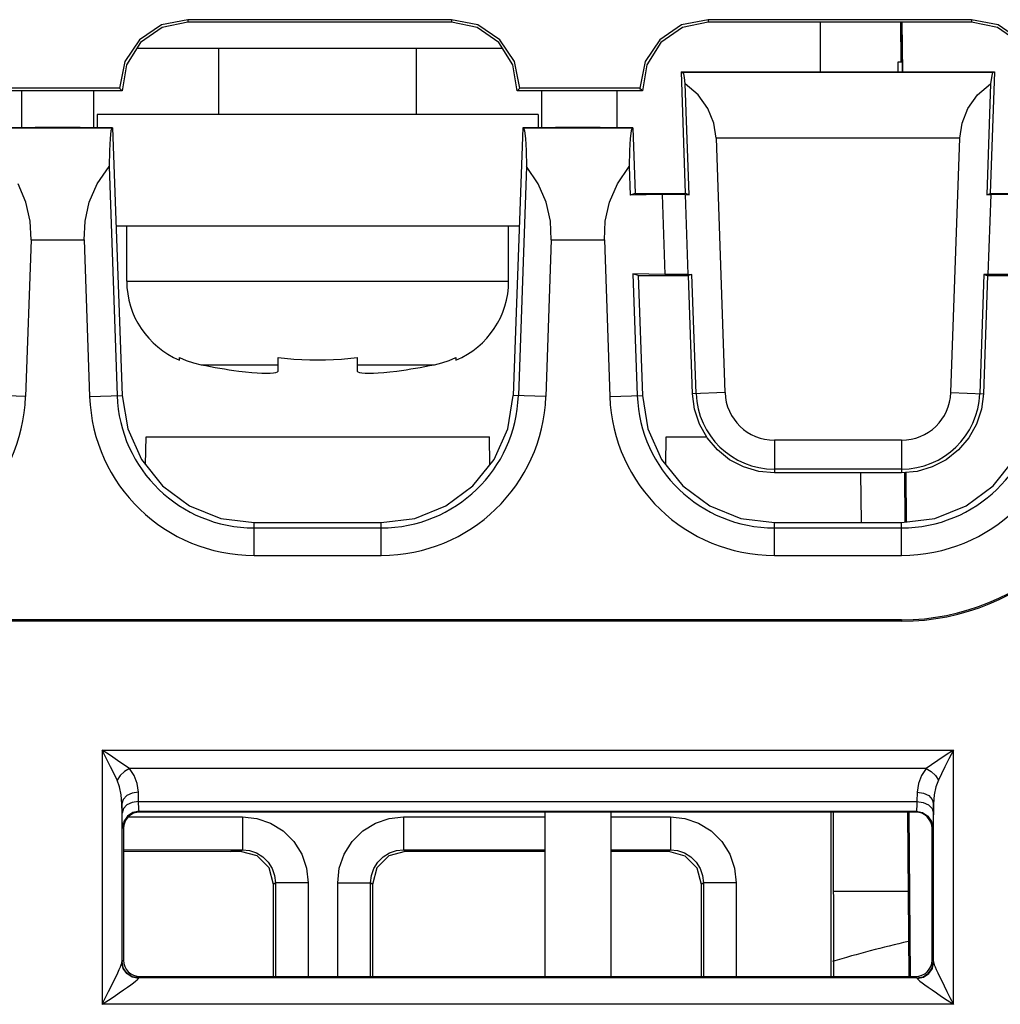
# Model space of a CAD drawing. Header units: millimetres. Extents: x 0 to 500, y 0 to 550.
# Tile 35 of 50: x 248 to 263, y 444 to 459. Entities that reach past the tile are written whole.
import ezdxf

# ---------------------------------------------------------------- set-up
doc = ezdxf.new("R2010")
doc.units = ezdxf.units.MM
doc.header["$LTSCALE"] = 35.851852
doc.layers.get('0').update_dxf_attribs({"linetype": 'CONTINUOUS'})

msp = doc.modelspace()

# ---------------------------------------------------------------- linework, layer by layer
at = {"color": 7, "linetype": 'CONTINUOUS'}
for p, q in [((250.534, 458.876), (250.203, 458.652)), ((250.938, 458.956), (250.534, 458.876)), ((250.938, 458.917), (250.546, 458.837)), ((250.938, 458.956), (250.938, 458.917)), ((254.938, 458.956), (250.938, 458.956)), ((254.938, 458.917), (250.938, 458.917)), ((254.938, 458.956), (254.938, 458.917)), ((255.342, 458.876), (254.938, 458.956)), ((255.331, 458.837), (254.938, 458.917)), ((255.673, 458.652), (255.342, 458.876)), ((258.434, 458.876), (258.103, 458.652)), ((258.838, 458.956), (258.434, 458.876)), ((258.838, 458.917), (258.446, 458.837)), ((258.838, 458.956), (258.838, 458.917)), ((262.838, 458.956), (258.838, 458.956)), ((262.838, 458.917), (258.838, 458.917)), ((260.538, 458.917), (260.538, 458.164)), ((261.758, 458.917), (261.764, 458.317)), ((261.775, 458.317), (261.77, 458.917)), ((261.775, 458.917), (261.782, 458.164)), ((261.793, 458.164), (261.786, 458.917)), ((262.838, 458.956), (262.838, 458.917)), ((263.242, 458.876), (262.838, 458.956)), ((263.231, 458.837), (262.838, 458.917)), ((263.573, 458.652), (263.242, 458.876)), ((250.546, 458.837), (250.217, 458.61)), ((255.659, 458.61), (255.331, 458.837)), ((258.446, 458.837), (258.117, 458.61)), ((263.559, 458.61), (263.231, 458.837)), ((250.203, 458.652), (249.979, 458.321)), ((250.217, 458.61), (250.004, 458.272)), ((255.873, 458.272), (255.659, 458.61)), ((255.897, 458.321), (255.673, 458.652)), ((258.103, 458.652), (257.879, 458.321)), ((258.117, 458.61), (257.904, 458.272)), ((255.718, 458.517), (250.158, 458.517)), ((251.408, 457.517), (251.408, 458.517)), ((254.408, 457.517), (254.408, 458.517)), ((249.979, 458.321), (249.898, 457.917)), ((250.004, 458.272), (249.939, 457.877)), ((255.937, 457.877), (255.873, 458.272)), ((255.978, 457.917), (255.897, 458.321)), ((257.879, 458.321), (257.798, 457.917)), ((257.904, 458.272), (257.839, 457.877)), ((261.723, 458.164), (261.723, 458.317)), ((261.723, 458.317), (261.78, 458.317)), ((258.495, 456.314), (258.432, 458.164)), ((258.432, 458.164), (263.185, 458.164)), ((258.455, 458.156), (258.432, 458.164)), ((258.466, 458.134), (258.455, 458.156)), ((263.161, 458.156), (258.455, 458.156)), ((258.478, 458.076), (258.466, 458.134)), ((263.185, 458.164), (263.122, 456.314)), ((263.151, 458.134), (263.139, 458.076)), ((263.161, 458.156), (263.151, 458.134)), ((263.161, 458.156), (263.185, 458.164)), ((258.49, 457.984), (258.478, 458.076)), ((258.549, 456.296), (258.49, 457.984)), ((258.688, 457.814), (258.49, 457.984)), ((262.928, 457.814), (263.127, 457.984)), ((263.127, 457.984), (263.068, 456.296)), ((263.139, 458.076), (263.127, 457.984)), ((249.939, 457.877), (248.037, 457.877)), ((249.898, 457.917), (248.078, 457.917)), ((248.408, 457.877), (248.408, 457.314)), ((249.508, 457.314), (249.508, 457.877)), ((249.912, 457.903), (249.898, 457.917)), ((249.925, 457.89), (249.912, 457.903)), ((249.939, 457.877), (249.925, 457.89)), ((255.937, 457.877), (255.951, 457.89)), ((257.839, 457.877), (255.937, 457.877)), ((255.951, 457.89), (255.965, 457.903)), ((255.965, 457.903), (255.978, 457.917)), ((257.798, 457.917), (255.978, 457.917)), ((256.308, 457.877), (256.308, 457.314)), ((257.458, 457.314), (257.458, 457.877)), ((257.812, 457.903), (257.798, 457.917)), ((257.825, 457.89), (257.812, 457.903)), ((257.839, 457.877), (257.825, 457.89)), ((258.834, 457.608), (258.688, 457.814)), ((262.782, 457.608), (262.928, 457.814)), ((249.558, 457.517), (249.558, 457.314)), ((256.258, 457.517), (249.558, 457.517)), ((256.258, 457.517), (256.258, 457.314)), ((258.924, 457.383), (258.834, 457.608)), ((262.693, 457.383), (262.782, 457.608)), ((258.958, 457.156), (258.924, 457.383)), ((262.658, 457.156), (262.693, 457.383)), ((248.618, 457.314), (248.123, 457.314)), ((248.132, 457.311), (249.785, 457.311)), ((248.618, 457.317), (248.618, 457.314)), ((249.299, 457.317), (248.618, 457.317)), ((249.299, 457.317), (249.299, 457.314)), ((249.793, 457.314), (249.299, 457.314)), ((249.768, 457.268), (249.754, 457.152)), ((249.785, 457.311), (249.768, 457.268)), ((249.785, 457.311), (249.793, 457.314)), ((249.793, 457.314), (249.939, 453.247)), ((256.023, 457.314), (255.877, 453.247)), ((256.518, 457.314), (256.023, 457.314)), ((256.032, 457.311), (256.023, 457.314)), ((256.032, 457.311), (256.049, 457.268)), ((256.032, 457.311), (257.685, 457.311)), ((256.049, 457.268), (256.062, 457.152)), ((256.518, 457.317), (256.518, 457.314)), ((257.199, 457.317), (256.518, 457.317)), ((257.199, 457.317), (257.199, 457.314)), ((257.693, 457.314), (257.199, 457.314)), ((257.668, 457.268), (257.654, 457.152)), ((257.685, 457.311), (257.668, 457.268)), ((257.685, 457.311), (257.693, 457.314)), ((257.693, 457.314), (257.729, 456.314)), ((249.754, 457.152), (249.744, 456.969)), ((256.062, 457.152), (256.072, 456.969)), ((257.654, 457.152), (257.644, 456.969)), ((258.958, 457.156), (259.093, 453.291)), ((262.658, 457.156), (258.958, 457.156)), ((262.523, 453.291), (262.658, 457.156)), ((249.744, 456.969), (249.739, 456.727)), ((256.072, 456.969), (256.077, 456.727)), ((257.644, 456.969), (257.639, 456.727)), ((249.56, 456.462), (249.739, 456.727)), ((249.739, 456.727), (249.861, 453.244)), ((256.077, 456.727), (255.956, 453.244)), ((256.257, 456.462), (256.077, 456.727)), ((257.46, 456.462), (257.639, 456.727)), ((257.639, 456.727), (257.655, 456.289)), ((248.476, 456.183), (248.357, 456.462)), ((249.44, 456.183), (249.56, 456.462)), ((256.376, 456.183), (256.257, 456.462)), ((257.34, 456.183), (257.46, 456.462)), ((257.729, 456.314), (257.655, 456.289)), ((258.137, 456.298), (257.655, 456.289)), ((257.729, 456.314), (258.495, 456.314)), ((258.137, 456.298), (258.18, 455.086)), ((258.488, 456.298), (258.137, 456.298)), ((258.488, 456.298), (258.53, 455.086)), ((258.488, 456.298), (258.549, 456.296)), ((258.549, 456.296), (258.495, 456.314)), ((263.068, 456.296), (263.122, 456.314)), ((263.068, 456.296), (263.129, 456.298)), ((263.129, 456.298), (263.086, 455.086)), ((263.122, 456.314), (263.887, 456.314)), ((263.479, 456.298), (263.129, 456.298)), ((248.541, 455.897), (248.476, 456.183)), ((249.375, 455.897), (249.44, 456.183)), ((256.441, 455.897), (256.376, 456.183)), ((257.275, 455.897), (257.34, 456.183)), ((248.556, 455.611), (248.541, 455.897)), ((249.361, 455.611), (249.375, 455.897)), ((256.456, 455.611), (256.441, 455.897)), ((257.261, 455.611), (257.275, 455.897)), ((255.969, 455.817), (249.847, 455.817)), ((250.008, 454.985), (250.008, 455.817)), ((255.808, 454.985), (255.808, 455.817)), ((248.556, 455.611), (248.472, 453.229)), ((248.556, 455.611), (249.361, 455.611)), ((249.361, 455.611), (249.444, 453.229)), ((256.456, 455.611), (256.372, 453.229)), ((256.456, 455.611), (257.261, 455.611)), ((257.261, 455.611), (257.344, 453.229)), ((250.008, 454.985), (255.808, 454.985)), ((257.696, 455.094), (257.761, 453.244)), ((258.18, 455.086), (257.696, 455.094)), ((257.774, 455.069), (257.696, 455.094)), ((257.774, 455.069), (257.839, 453.247)), ((257.774, 455.069), (258.537, 455.069)), ((258.53, 455.086), (258.18, 455.086)), ((258.53, 455.086), (258.591, 455.087)), ((258.591, 455.087), (258.537, 455.069)), ((258.598, 453.273), (258.537, 455.069)), ((258.654, 453.275), (258.591, 455.087)), ((263.026, 455.087), (262.962, 453.275)), ((263.08, 455.069), (263.018, 453.273)), ((263.086, 455.086), (263.026, 455.087)), ((263.026, 455.087), (263.08, 455.069)), ((263.08, 455.069), (263.843, 455.069)), ((263.437, 455.086), (263.086, 455.086)), ((250.808, 453.785), (250.808, 453.823)), ((250.808, 453.823), (250.913, 453.778)), ((250.913, 453.778), (251.023, 453.741)), ((252.308, 453.617), (252.308, 453.823)), ((252.308, 453.823), (252.547, 453.798)), ((252.547, 453.798), (252.788, 453.786)), ((252.788, 453.786), (253.028, 453.786)), ((253.028, 453.786), (253.269, 453.798)), ((253.269, 453.798), (253.508, 453.823)), ((253.508, 453.823), (253.508, 453.617)), ((254.793, 453.741), (254.903, 453.778)), ((254.903, 453.778), (255.008, 453.823)), ((255.008, 453.823), (255.008, 453.785)), ((251.023, 453.741), (251.137, 453.713)), ((251.137, 453.713), (252.308, 453.713)), ((251.708, 453.617), (251.813, 453.604)), ((251.813, 453.604), (251.906, 453.595)), ((252.274, 453.595), (252.299, 453.605)), ((252.299, 453.605), (252.308, 453.617)), ((253.508, 453.713), (254.68, 453.713)), ((253.508, 453.617), (253.517, 453.605)), ((253.517, 453.605), (253.542, 453.595)), ((253.91, 453.595), (254.003, 453.604)), ((254.003, 453.604), (254.108, 453.617)), ((254.68, 453.713), (254.793, 453.741)), ((251.906, 453.595), (251.988, 453.589)), ((251.988, 453.589), (252.062, 453.585)), ((252.062, 453.585), (252.129, 453.584)), ((252.129, 453.584), (252.188, 453.585)), ((252.188, 453.585), (252.236, 453.589)), ((252.236, 453.589), (252.274, 453.595)), ((253.542, 453.595), (253.58, 453.589)), ((253.58, 453.589), (253.628, 453.585)), ((253.628, 453.585), (253.687, 453.584)), ((253.687, 453.584), (253.754, 453.585)), ((253.754, 453.585), (253.828, 453.589)), ((253.828, 453.589), (253.91, 453.595)), ((248.472, 453.229), (247.977, 453.247)), ((249.444, 453.229), (249.939, 453.247)), ((249.939, 453.247), (250.023, 452.742)), ((255.794, 452.742), (255.877, 453.247)), ((256.372, 453.229), (255.877, 453.247)), ((257.344, 453.229), (257.839, 453.247)), ((257.839, 453.247), (257.923, 452.742)), ((259.093, 453.291), (258.598, 453.273)), ((258.629, 453.036), (258.598, 453.273)), ((262.523, 453.291), (263.018, 453.273)), ((263.018, 453.273), (262.988, 453.036)), ((258.705, 452.81), (258.629, 453.036)), ((262.988, 453.036), (262.912, 452.81)), ((250.023, 452.742), (250.231, 452.275)), ((255.586, 452.275), (255.794, 452.742)), ((257.923, 452.742), (258.131, 452.275)), ((258.822, 452.602), (258.705, 452.81)), ((262.912, 452.81), (262.794, 452.602)), ((250.293, 452.197), (250.301, 452.617)), ((250.301, 452.617), (255.516, 452.617)), ((255.523, 452.197), (255.516, 452.617)), ((258.193, 452.197), (258.201, 452.617)), ((258.201, 452.617), (258.814, 452.617)), ((258.977, 452.42), (258.822, 452.602)), ((259.843, 452.567), (259.843, 452.07)), ((261.774, 452.567), (259.843, 452.567)), ((261.774, 452.567), (261.774, 452.07)), ((262.794, 452.602), (262.639, 452.42)), ((259.164, 452.271), (258.977, 452.42)), ((262.639, 452.42), (262.453, 452.271)), ((250.231, 452.275), (250.551, 451.876)), ((255.266, 451.876), (255.586, 452.275)), ((258.131, 452.275), (258.451, 451.876)), ((259.376, 452.161), (259.164, 452.271)), ((262.453, 452.271), (262.241, 452.161)), ((263.166, 451.876), (263.486, 452.275)), ((259.605, 452.093), (259.376, 452.161)), ((261.774, 452.128), (259.843, 452.128)), ((262.241, 452.161), (262.012, 452.093)), ((259.843, 452.07), (259.605, 452.093)), ((261.774, 452.07), (259.843, 452.07)), ((261.167, 451.314), (261.154, 452.07)), ((262.012, 452.093), (261.774, 452.07)), ((261.818, 452.071), (261.825, 451.314)), ((261.852, 451.315), (261.846, 452.071)), ((250.551, 451.876), (250.961, 451.571)), ((254.855, 451.571), (255.266, 451.876)), ((258.451, 451.876), (258.861, 451.571)), ((262.755, 451.571), (263.166, 451.876)), ((250.961, 451.571), (251.435, 451.379)), ((254.381, 451.379), (254.855, 451.571)), ((258.861, 451.571), (259.335, 451.379)), ((262.281, 451.379), (262.755, 451.571)), ((251.435, 451.379), (251.943, 451.314)), ((253.874, 451.314), (254.381, 451.379)), ((259.335, 451.379), (259.843, 451.314)), ((261.774, 451.314), (262.281, 451.379)), ((251.943, 450.817), (251.943, 451.314)), ((251.943, 451.314), (253.874, 451.314)), ((251.943, 451.234), (253.874, 451.234)), ((253.874, 450.817), (253.874, 451.314)), ((259.843, 450.817), (259.843, 451.314)), ((259.843, 451.314), (261.774, 451.314)), ((259.843, 451.234), (261.774, 451.234)), ((261.774, 450.817), (261.774, 451.314)), ((251.943, 450.817), (253.874, 450.817)), ((259.843, 450.817), (261.774, 450.817)), ((261.774, 449.838), (227.967, 449.838)), ((261.774, 449.817), (227.988, 449.817)), ((261.774, 449.838), (261.774, 449.817)), ((249.635, 447.858), (249.635, 443.996)), ((249.703, 447.724), (249.635, 447.858)), ((249.759, 447.775), (249.635, 447.858)), ((249.635, 447.858), (262.561, 447.858)), ((249.869, 447.701), (249.759, 447.775)), ((262.437, 447.775), (262.327, 447.701)), ((262.561, 447.858), (262.437, 447.775)), ((262.561, 447.858), (262.494, 447.724)), ((262.561, 443.996), (262.561, 447.858)), ((249.763, 447.603), (249.703, 447.724)), ((249.966, 447.635), (249.869, 447.701)), ((250.048, 447.578), (249.966, 447.635)), ((262.231, 447.635), (262.148, 447.578)), ((262.327, 447.701), (262.231, 447.635)), ((262.494, 447.724), (262.433, 447.603)), ((249.816, 447.496), (249.763, 447.603)), ((249.861, 447.403), (249.816, 447.496)), ((249.908, 447.473), (249.861, 447.403)), ((249.973, 447.534), (249.908, 447.473)), ((250.048, 447.578), (249.973, 447.534)), ((250.119, 447.474), (250.048, 447.578)), ((262.148, 447.578), (250.048, 447.578)), ((250.167, 447.353), (250.119, 447.474)), ((262.077, 447.474), (262.03, 447.353)), ((262.148, 447.578), (262.077, 447.474)), ((262.148, 447.578), (262.223, 447.534)), ((262.223, 447.534), (262.289, 447.473)), ((262.289, 447.473), (262.336, 447.403)), ((262.381, 447.496), (262.336, 447.403)), ((262.433, 447.603), (262.381, 447.496)), ((249.899, 447.299), (249.861, 447.403)), ((250.185, 447.218), (250.167, 447.353)), ((262.03, 447.353), (262.011, 447.218)), ((262.336, 447.403), (262.297, 447.299)), ((249.925, 447.178), (249.899, 447.299)), ((249.935, 447.042), (249.925, 447.178)), ((250.09, 447.204), (250.01, 447.166)), ((250.185, 447.218), (250.09, 447.204)), ((250.188, 447.077), (250.185, 447.218)), ((262.011, 447.218), (262.009, 447.077)), ((262.011, 447.218), (262.106, 447.204)), ((262.106, 447.204), (262.187, 447.166)), ((262.271, 447.178), (262.261, 447.042)), ((262.297, 447.299), (262.271, 447.178)), ((249.955, 447.109), (249.935, 447.042)), ((249.938, 446.902), (249.935, 447.042)), ((249.935, 447.042), (249.935, 444.636)), ((250.01, 447.166), (249.955, 447.109)), ((250.012, 447.025), (249.958, 446.969)), ((250.093, 447.063), (250.012, 447.025)), ((250.188, 447.077), (250.093, 447.063)), ((250.189, 447.036), (250.188, 447.077)), ((250.188, 447.077), (262.009, 447.077)), ((250.19, 446.999), (250.189, 447.036)), ((262.007, 447.036), (262.006, 446.999)), ((262.009, 447.077), (262.007, 447.036)), ((262.009, 447.077), (262.104, 447.063)), ((262.104, 447.063), (262.184, 447.025)), ((262.184, 447.025), (262.239, 446.969)), ((262.187, 447.166), (262.241, 447.109)), ((262.241, 447.109), (262.261, 447.042)), ((262.261, 447.042), (262.259, 446.902)), ((262.261, 444.636), (262.261, 447.042)), ((249.958, 446.969), (249.938, 446.902)), ((249.939, 446.84), (249.938, 446.902)), ((250.101, 446.909), (250.02, 446.855)), ((250.069, 446.875), (250.032, 446.844)), ((250.113, 446.898), (250.069, 446.875)), ((250.197, 446.928), (250.101, 446.909)), ((250.159, 446.912), (250.113, 446.898)), ((250.208, 446.917), (250.159, 446.912)), ((250.192, 446.968), (250.19, 446.999)), ((250.194, 446.946), (250.192, 446.968)), ((250.195, 446.933), (250.194, 446.946)), ((250.197, 446.928), (250.195, 446.933)), ((250.208, 446.917), (250.197, 446.928)), ((250.197, 446.928), (262, 446.928)), ((261.988, 446.917), (250.208, 446.917)), ((256.358, 446.917), (256.358, 444.417)), ((257.358, 446.917), (257.358, 444.417)), ((260.703, 446.917), (260.703, 444.417)), ((260.738, 446.917), (260.739, 444.417)), ((261.863, 446.917), (261.885, 444.417)), ((261.912, 444.417), (261.891, 446.917)), ((262, 446.928), (261.988, 446.917)), ((262.037, 446.912), (261.988, 446.917)), ((262.001, 446.933), (262, 446.928)), ((262, 446.928), (262.095, 446.909)), ((262.003, 446.946), (262.001, 446.933)), ((262.004, 446.968), (262.003, 446.946)), ((262.006, 446.999), (262.004, 446.968)), ((262.084, 446.898), (262.037, 446.912)), ((262.127, 446.875), (262.084, 446.898)), ((262.095, 446.909), (262.176, 446.855)), ((262.165, 446.844), (262.127, 446.875)), ((262.239, 446.969), (262.259, 446.902)), ((262.259, 446.902), (262.257, 446.84)), ((249.94, 446.784), (249.939, 446.84)), ((249.942, 446.738), (249.94, 446.784)), ((249.944, 446.705), (249.942, 446.738)), ((249.966, 446.774), (249.947, 446.678)), ((249.977, 446.763), (249.963, 446.716)), ((250.02, 446.855), (249.966, 446.774)), ((250, 446.806), (249.977, 446.763)), ((250.032, 446.844), (250, 446.806)), ((250.031, 446.843), (251.765, 446.843)), ((251.765, 446.843), (251.765, 446.343)), ((251.765, 446.843), (251.983, 446.819)), ((251.983, 446.819), (252.191, 446.747)), ((252.191, 446.747), (252.382, 446.629)), ((253.594, 446.629), (253.785, 446.747)), ((253.785, 446.747), (253.994, 446.819)), ((253.994, 446.819), (254.212, 446.843)), ((254.212, 446.843), (254.212, 446.343)), ((254.212, 446.843), (256.358, 446.843)), ((257.358, 446.843), (258.265, 446.843)), ((258.265, 446.843), (258.265, 446.343)), ((258.265, 446.843), (258.483, 446.819)), ((258.483, 446.819), (258.691, 446.747)), ((258.691, 446.747), (258.882, 446.629)), ((262.196, 446.806), (262.165, 446.844)), ((262.176, 446.855), (262.23, 446.774)), ((262.219, 446.763), (262.196, 446.806)), ((262.233, 446.716), (262.219, 446.763)), ((262.23, 446.774), (262.25, 446.678)), ((262.254, 446.739), (262.253, 446.705)), ((262.256, 446.785), (262.254, 446.739)), ((262.257, 446.84), (262.256, 446.785)), ((249.945, 446.685), (249.944, 446.705)), ((249.947, 446.678), (249.945, 446.685)), ((249.958, 446.667), (249.947, 446.678)), ((249.963, 446.716), (249.958, 446.667)), ((249.958, 446.667), (249.958, 444.667)), ((252.382, 446.629), (252.545, 446.469)), ((253.432, 446.469), (253.594, 446.629)), ((258.882, 446.629), (259.045, 446.469)), ((262.238, 446.667), (262.233, 446.716)), ((262.25, 446.678), (262.238, 446.667)), ((262.238, 444.667), (262.238, 446.667)), ((262.251, 446.685), (262.25, 446.678)), ((262.253, 446.705), (262.251, 446.685)), ((252.545, 446.469), (252.666, 446.275)), ((253.31, 446.275), (253.432, 446.469)), ((259.045, 446.469), (259.166, 446.275)), ((249.956, 446.325), (251.589, 446.316)), ((249.958, 446.343), (251.765, 446.343)), ((251.738, 446.316), (251.589, 446.316)), ((251.765, 446.343), (251.738, 446.316)), ((251.988, 446.25), (251.738, 446.316)), ((251.765, 446.343), (251.874, 446.331)), ((251.874, 446.331), (251.978, 446.295)), ((251.978, 446.295), (252.074, 446.236)), ((252.666, 446.275), (252.74, 446.063)), ((253.236, 446.063), (253.31, 446.275)), ((253.903, 446.236), (253.998, 446.295)), ((254.238, 446.316), (253.989, 446.25)), ((253.998, 446.295), (254.103, 446.331)), ((254.103, 446.331), (254.212, 446.343)), ((254.238, 446.316), (254.212, 446.343)), ((254.212, 446.343), (256.358, 446.343)), ((256.358, 446.316), (254.238, 446.316)), ((257.358, 446.343), (258.265, 446.343)), ((258.238, 446.316), (257.358, 446.316)), ((258.265, 446.343), (258.238, 446.316)), ((258.488, 446.249), (258.238, 446.316)), ((258.265, 446.343), (258.374, 446.331)), ((258.374, 446.331), (258.478, 446.295)), ((258.478, 446.295), (258.574, 446.236)), ((259.166, 446.275), (259.24, 446.063)), ((252.17, 446.068), (251.988, 446.25)), ((252.074, 446.236), (252.155, 446.156)), ((252.155, 446.156), (252.216, 446.059)), ((253.761, 446.059), (253.822, 446.156)), ((253.989, 446.25), (253.806, 446.068)), ((253.822, 446.156), (253.903, 446.236)), ((258.671, 446.066), (258.488, 446.249)), ((258.574, 446.236), (258.655, 446.156)), ((258.655, 446.156), (258.716, 446.059)), ((252.238, 445.816), (252.17, 446.068)), ((252.216, 446.059), (252.252, 445.953)), ((252.74, 446.063), (252.764, 445.843)), ((253.212, 445.843), (253.236, 446.063)), ((253.724, 445.953), (253.761, 446.059)), ((253.806, 446.068), (253.739, 445.816)), ((258.738, 445.816), (258.671, 446.066)), ((258.716, 446.059), (258.752, 445.953)), ((259.24, 446.063), (259.264, 445.843)), ((252.265, 445.843), (252.238, 445.816)), ((252.252, 445.953), (252.265, 445.843)), ((252.265, 445.843), (252.265, 444.417)), ((252.764, 445.843), (252.265, 445.843)), ((252.764, 445.843), (252.764, 444.417)), ((253.212, 444.417), (253.212, 445.843)), ((253.212, 445.843), (253.712, 445.843)), ((253.712, 445.843), (253.724, 445.953)), ((253.712, 444.417), (253.712, 445.843)), ((253.739, 445.816), (253.712, 445.843)), ((258.765, 445.843), (258.738, 445.816)), ((258.752, 445.953), (258.765, 445.843)), ((258.765, 445.843), (258.765, 444.417)), ((259.264, 445.843), (258.765, 445.843)), ((259.264, 445.843), (259.264, 444.417)), ((252.238, 444.417), (252.238, 445.816)), ((253.739, 445.816), (253.739, 444.417)), ((258.738, 444.417), (258.738, 445.816)), ((260.739, 445.717), (261.874, 445.717)), ((249.933, 444.621), (249.935, 444.636)), ((249.935, 444.636), (249.936, 444.641)), ((249.955, 444.542), (249.935, 444.636)), ((249.936, 444.641), (249.937, 444.644)), ((249.937, 444.646), (249.958, 444.667)), ((249.937, 444.644), (249.937, 444.646)), ((249.956, 444.55), (249.937, 444.646)), ((249.958, 444.667), (249.963, 444.618)), ((262.233, 444.618), (262.238, 444.667)), ((262.238, 444.667), (262.259, 444.646)), ((262.24, 444.55), (262.259, 444.646)), ((262.242, 444.542), (262.261, 444.636)), ((262.259, 444.646), (262.26, 444.644)), ((262.26, 444.644), (262.26, 444.641)), ((262.26, 444.641), (262.261, 444.636)), ((262.261, 444.636), (262.264, 444.621)), ((249.872, 444.476), (249.895, 444.525)), ((249.895, 444.525), (249.912, 444.566)), ((249.912, 444.566), (249.925, 444.598)), ((249.925, 444.598), (249.933, 444.621)), ((250.009, 444.462), (249.955, 444.542)), ((250.01, 444.469), (249.956, 444.55)), ((249.963, 444.618), (249.977, 444.571)), ((249.977, 444.571), (250, 444.528)), ((250, 444.528), (250.032, 444.49)), ((250.032, 444.49), (250.069, 444.459)), ((262.127, 444.459), (262.165, 444.49)), ((262.165, 444.49), (262.196, 444.528)), ((262.186, 444.469), (262.24, 444.55)), ((262.188, 444.462), (262.242, 444.542)), ((262.196, 444.528), (262.219, 444.571)), ((262.219, 444.571), (262.233, 444.618)), ((262.264, 444.621), (262.272, 444.598)), ((262.272, 444.598), (262.284, 444.566)), ((262.284, 444.566), (262.302, 444.525)), ((262.302, 444.525), (262.324, 444.476)), ((249.775, 444.275), (249.812, 444.351)), ((249.812, 444.351), (249.845, 444.418)), ((249.845, 444.418), (249.872, 444.476)), ((250.09, 444.409), (250.009, 444.462)), ((250.091, 444.415), (250.01, 444.469)), ((250.069, 444.459), (250.113, 444.436)), ((250.185, 444.39), (250.09, 444.409)), ((250.187, 444.396), (250.091, 444.415)), ((250.111, 444.322), (250.143, 444.346)), ((250.113, 444.436), (250.159, 444.421)), ((250.143, 444.346), (250.166, 444.366)), ((250.159, 444.421), (250.208, 444.417)), ((250.166, 444.366), (250.18, 444.381)), ((250.18, 444.381), (250.185, 444.39)), ((250.185, 444.39), (250.186, 444.393)), ((250.186, 444.393), (250.187, 444.395)), ((250.187, 444.396), (250.208, 444.417)), ((250.187, 444.395), (250.187, 444.396)), ((262.009, 444.396), (250.187, 444.396)), ((250.208, 444.417), (261.988, 444.417)), ((261.988, 444.417), (262.037, 444.421)), ((261.988, 444.417), (262.009, 444.396)), ((262.009, 444.396), (262.105, 444.415)), ((262.009, 444.396), (262.01, 444.395)), ((262.01, 444.395), (262.01, 444.393)), ((262.01, 444.393), (262.011, 444.39)), ((262.011, 444.39), (262.107, 444.409)), ((262.011, 444.39), (262.016, 444.381)), ((262.016, 444.381), (262.03, 444.366)), ((262.03, 444.366), (262.054, 444.346)), ((262.037, 444.421), (262.084, 444.436)), ((262.054, 444.346), (262.086, 444.322)), ((262.084, 444.436), (262.127, 444.459)), ((262.105, 444.415), (262.186, 444.469)), ((262.107, 444.409), (262.188, 444.462)), ((262.324, 444.476), (262.352, 444.418)), ((262.352, 444.418), (262.384, 444.351)), ((262.384, 444.351), (262.421, 444.275)), ((249.687, 444.098), (249.733, 444.191)), ((249.733, 444.191), (249.775, 444.275)), ((249.892, 444.168), (249.96, 444.214)), ((249.96, 444.214), (250.019, 444.256)), ((250.019, 444.256), (250.07, 444.291)), ((250.07, 444.291), (250.111, 444.322)), ((262.086, 444.322), (262.127, 444.291)), ((262.127, 444.291), (262.177, 444.256)), ((262.177, 444.256), (262.237, 444.214)), ((262.237, 444.214), (262.305, 444.168)), ((262.421, 444.275), (262.463, 444.191)), ((262.463, 444.191), (262.509, 444.098)), ((249.635, 443.996), (249.687, 444.098)), ((249.635, 443.996), (249.73, 444.059)), ((249.73, 444.059), (249.815, 444.116)), ((249.815, 444.116), (249.892, 444.168)), ((262.305, 444.168), (262.381, 444.116)), ((262.381, 444.116), (262.467, 444.059)), ((262.467, 444.059), (262.561, 443.996)), ((262.509, 444.098), (262.561, 443.996)), ((262.561, 443.996), (249.635, 443.996))]:
    msp.add_line(p, q, dxfattribs=at)
for centre, radius, start, end in [((251.308, 454.985), 1.3, 180, 247.3801), ((254.508, 454.985), 1.3, 292.6199, 360), ((252.908, 462.517), 8.98, 258.624, 262.3206), ((252.908, 462.517), 8.98, 277.6794, 281.376), ((245.974, 453.317), 2.5, 270, 358), ((251.943, 453.317), 2.5, 182, 270), ((251.943, 453.317), 2.083, 182, 270), ((253.874, 453.317), 2.083, 270, 358), ((253.874, 453.317), 2.5, 270, 358), ((259.843, 453.317), 2.5, 182, 270), ((259.843, 453.317), 2.083, 182, 270), ((259.843, 453.317), 1.189, 182, 270), ((259.843, 453.317), 0.75, 182, 270), ((261.774, 453.317), 0.75, 270, 358), ((261.774, 453.317), 1.189, 270, 358), ((261.774, 453.317), 2.083, 270, 358), ((261.774, 453.317), 2.5, 270, 358), ((261.774, 453.317), 3.5, 270, 358), ((261.774, 453.317), 3.479, 270, 358), ((265.238, 429.817), 15.5, 102.5145, 106.9241)]:
    msp.add_arc(centre, radius, start, end, dxfattribs=at)

doc.saveas('drawing.dxf')
